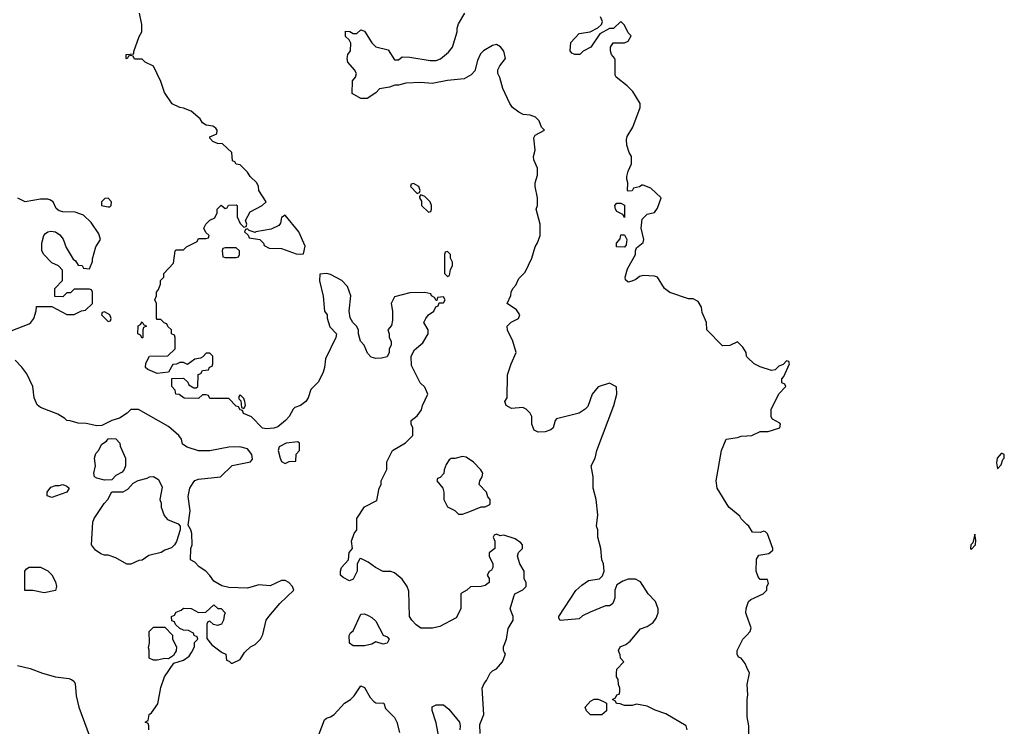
# Model space of a CAD drawing. Header units: inches. Extents: x 2789275 to 2951659, y 860290 to 1033804.
# Tile 212 of 256: x 2916140 to 2921366, y 929608 to 933355. Entities that reach past the tile are written whole.
import ezdxf

# ---------------------------------------------------------------- set-up
doc = ezdxf.new("R2010")
doc.units = ezdxf.units.IN
doc.header["$MEASUREMENT"] = 0
for name, color, linetype in [('C9912', 7, 'Continuous'), ('C9913', 7, 'Continuous'), ('C9922', 7, 'Continuous'), ('C9923', 7, 'Continuous')]:
    doc.layers.add(name, color=color, linetype=linetype)

msp = doc.modelspace()

# ---------------------------------------------------------------- linework, layer by layer
at = {"layer": 'C9912', "color": 2}
for points, elevation in [([(2916826, 929590), (2916826, 929610), (2916822, 929622), (2916806, 929630), (2916822, 929638), (2916828, 929670), (2916840.4, 929679.6), (2916872.9, 929727.1), (2916890, 929814), (2916908.7, 929870), (2916958, 929942), (2917010, 929958), (2917040.2, 929979.8), (2917051.4, 930000)], 14), ([(2916966.2, 930000), (2916956.9, 929983.1), (2916930, 929966), (2916910, 929968), (2916870, 929958), (2916850, 929958), (2916828, 929970), (2916828, 930000)], 14), ([(2917214, 930000), (2917234, 929990), (2917238, 929958), (2917252.7, 929952.7), (2917262, 929942), (2917270, 929942), (2917310, 929962), (2917334.1, 930000)], 14), ([(2918584, 929570), (2918583.1, 929616.9), (2918604, 929670), (2918595.3, 929810), (2918604.7, 929835.3), (2918618, 929850), (2918638, 929890), (2918650, 929902), (2918670, 929912), (2918702, 929950), (2918718, 929990), (2918713, 930000)], 10), ([(2919682, 929590), (2919678, 929610), (2919570, 929673.2), (2919513.6, 929693.6), (2919470, 929715.3), (2919414, 929726), (2919390, 929718), (2919350, 929718), (2919327.3, 929727.3), (2919308.4, 929728.4), (2919302, 929742), (2919286, 929750), (2919302, 929758), (2919310, 929774), (2919322, 929778), (2919326, 929790), (2919326, 929810), (2919318, 929830), (2919316.4, 929856.4), (2919308, 929870), (2919308, 929890), (2919309.1, 929910.9), (2919346, 929950), (2919328.4, 929968.4), (2919327.3, 929987.3), (2919322.1, 930000)], 6), ([(2920000, 929920.3), (2919990, 929941.2), (2919970, 929968.7), (2919955.3, 929975.3), (2919948, 929990), (2919948, 930000)], 2), ([(2916129, 929931), (2916195.2, 929915.2), (2916262, 929890), (2916330, 929870.8), (2916401, 929861), (2916415.3, 929855.3), (2916427.1, 929847.1), (2916434, 929834), (2916440.7, 929770), (2916453.4, 929710), (2916539.1, 929479.1)], 14), ([(2917715.3, 929530), (2917758, 929642), (2917768.4, 929651.6), (2917790, 929658), (2917810, 929671.3), (2917864, 929730), (2917895.3, 929750), (2917915.3, 929770), (2917950, 929822), (2917970, 929814), (2918000.7, 929760.7), (2918019.6, 929739.6), (2918030, 929732), (2918072, 929730), (2918082, 929702), (2918130, 929654), (2918141, 929630), (2918155.3, 929575.3)], 10), ([(2918368.7, 929530), (2918350, 929626), (2918329, 929691), (2918329, 929711), (2918350, 929722), (2918390, 929722), (2918418, 929698), (2918474.8, 929630), (2918478.8, 929610), (2918476, 929590)], 10)]:
    msp.add_lwpolyline(points, dxfattribs=dict(at, elevation=elevation))
at = {"layer": 'C9912', "color": 2, "elevation": 6}
msp.add_lwpolyline([(2919230, 929668), (2919169.3, 929669.3), (2919148, 929690), (2919142, 929710), (2919170, 929742), (2919190, 929751.3), (2919211.1, 929751.1), (2919239.6, 929739.6), (2919254, 929730), (2919254, 929690)], close=True, dxfattribs=at)
at = {"layer": 'C9913', "color": 2}
for points, elevation in [([(2918713, 930000), (2918708, 930010), (2918708, 930030), (2918724, 930070), (2918732.9, 930127.1), (2918759, 930170), (2918759, 930190), (2918744, 930230), (2918763.1, 930296.9), (2918768.9, 930311.1), (2918810, 930332), (2918828, 930350), (2918828, 930370), (2918818, 930390), (2918818, 930430), (2918795.3, 930470), (2918782, 930510), (2918788, 930530), (2918808, 930550), (2918808, 930570), (2918800.4, 930580.4), (2918770, 930602), (2918710, 930622), (2918690, 930618), (2918670, 930626), (2918658, 930622), (2918654, 930610), (2918662, 930590), (2918662, 930550), (2918632.7, 930527.3), (2918632, 930510), (2918651.3, 930470), (2918652, 930450), (2918643.6, 930436.4), (2918631.6, 930428.4), (2918622, 930410), (2918631.1, 930391.1), (2918632, 930370), (2918610, 930355.3), (2918590, 930349), (2918532.7, 930347.3), (2918514, 930330), (2918485.4, 930314.6), (2918482, 930310), (2918482, 930230), (2918456.9, 930183.1), (2918370, 930138), (2918331, 930129), (2918270, 930128.7), (2918245.2, 930145.2), (2918222, 930170), (2918209, 930190), (2918204.7, 930324.7), (2918197.2, 930350), (2918170, 930388.7), (2918130, 930422), (2918110, 930428.7), (2918069.3, 930429.3), (2918029.4, 930449.4), (2917990, 930479), (2917950, 930498), (2917944.7, 930495.3), (2917932, 930470), (2917931, 930430), (2917910, 930388.7), (2917890, 930379), (2917856.5, 930396.5), (2917842, 930410), (2917842, 930430), (2917848.7, 930450), (2917886, 930490), (2917888, 930530), (2917906, 930550), (2917902, 930590), (2917915.3, 930630), (2917929, 930650), (2917929.3, 930710.7), (2917970, 930771.3), (2918035.3, 930804.7), (2918048, 930870), (2918058, 930890), (2918058, 930910), (2918088, 930970), (2918088, 931010), (2918118, 931070), (2918188.4, 931111.6), (2918226, 931150), (2918226, 931190), (2918218, 931210), (2918218, 931230), (2918250, 931254), (2918273.6, 931286.4), (2918278, 931310), (2918306, 931370), (2918290, 931406), (2918266, 931430), (2918220.4, 931520.4), (2918218, 931570), (2918236.4, 931603.6), (2918279, 931641), (2918308, 931690), (2918308.7, 931710), (2918286, 931750), (2918295.3, 931770), (2918309.2, 931790.8), (2918338, 931810), (2918348, 931832), (2918362, 931838), (2918366, 931854), (2918390, 931854), (2918398, 931870), (2918390, 931886), (2918358, 931882), (2918354, 931866), (2918350, 931866), (2918342, 931882), (2918326, 931890), (2918322, 931902), (2918290, 931908), (2918210, 931906), (2918130, 931886), (2918112, 931850), (2918118, 931810), (2918118, 931762), (2918112.7, 931732.7), (2918094, 931710), (2918102, 931690), (2918102, 931670), (2918111.3, 931650), (2918111.1, 931628.9), (2918102, 931610), (2918102, 931590), (2918090, 931568), (2918059.8, 931560.2), (2918030, 931559), (2918006.3, 931566.3), (2917986.8, 931586.8), (2917969.3, 931629.3), (2917948.7, 931650), (2917938, 931690), (2917938, 931710), (2917928, 931730), (2917908.9, 931748.9), (2917893.6, 931773.6), (2917889.1, 931809.1), (2917897, 931890), (2917880.8, 931940.8), (2917850, 931972.3), (2917790, 932004), (2917770, 932008.7), (2917734, 932006), (2917731, 931970), (2917750.6, 931889.4), (2917758, 931810), (2917771.3, 931790), (2917771.6, 931771.6), (2917786.4, 931726.4), (2917822, 931690), (2917818, 931670), (2917762.8, 931557.2), (2917758, 931510), (2917750, 931486), (2917725.4, 931434.6), (2917686, 931394), (2917671.3, 931350), (2917658, 931330), (2917630, 931308.7), (2917601, 931299), (2917591.1, 931288.9), (2917571.3, 931250), (2917551.3, 931230), (2917510, 931196), (2917489.3, 931189.3), (2917450, 931185.2), (2917429.4, 931189.4), (2917370, 931248.7), (2917327.3, 931267.3), (2917322, 931282), (2917310, 931286), (2917302, 931302), (2917290, 931306), (2917250, 931346), (2917150, 931346), (2917142, 931362), (2917130, 931366), (2917110, 931366), (2917090, 931346), (2917012.7, 931347.3), (2916987.3, 931367.3), (2916968.9, 931368.9), (2916966, 931390), (2916948, 931410), (2916947.3, 931452.7), (2917010, 931454), (2917032.7, 931432.7), (2917038, 931418), (2917063.6, 931403.6), (2917076.4, 931403.6), (2917086, 931410), (2917087.3, 931472.7), (2917102, 931478), (2917110, 931494), (2917142, 931498), (2917147.3, 931512.7), (2917162, 931518), (2917166, 931530), (2917166, 931570), (2917150, 931586), (2917130, 931586), (2917112.7, 931567.3), (2917099.6, 931560.4), (2917070, 931555.3), (2917030, 931526), (2917010, 931538), (2916990, 931538), (2916971.6, 931528.4), (2916952.7, 931527.3), (2916930, 931486), (2916870, 931478), (2916820.2, 931500.2), (2916808, 931510), (2916810, 931534), (2916828.4, 931571.6), (2916927.3, 931572.7), (2916966, 931610), (2916966, 931670), (2916962, 931682), (2916946, 931690), (2916946, 931710), (2916927.3, 931727.3), (2916922, 931742), (2916907.3, 931747.3), (2916890, 931766), (2916870, 931766), (2916866, 931770), (2916866, 931850), (2916858, 931870), (2916866, 931890), (2916866, 931910), (2916876.4, 931923.6), (2916887.3, 931952.7), (2916888.4, 931971.6), (2916906, 931990), (2916906, 932010), (2916956.4, 932063.6), (2916966, 932130), (2916970, 932134), (2917010, 932134), (2917026, 932150), (2917082, 932178), (2917090, 932194), (2917130, 932194), (2917142, 932198), (2917146, 932210), (2917127.3, 932227.3), (2917118, 932250), (2917128, 932270), (2917150, 932292), (2917175.3, 932304.7), (2917188, 932330), (2917188, 932350), (2917209.1, 932370.9), (2917230, 932354), (2917242, 932358), (2917248.4, 932371.6), (2917290, 932374), (2917294, 932370), (2917294, 932310), (2917310, 932274), (2917330, 932254), (2917342, 932258), (2917346, 932270), (2917338, 932290), (2917363.2, 932336.8), (2917428, 932370), (2917448, 932390), (2917408.7, 932450), (2917408, 932470), (2917398, 932490), (2917363.1, 932523.1), (2917350, 932546), (2917310, 932586), (2917288.4, 932588.4), (2917282, 932602), (2917270, 932606), (2917266, 932650), (2917216.4, 932696.4), (2917190, 932698), (2917166, 932710), (2917150, 932726), (2917150, 932734), (2917186, 932750), (2917188, 932770), (2917180.4, 932780.4), (2917166, 932790), (2917130, 932795.3), (2917110, 932808.7), (2917097.2, 932830), (2917050, 932869.4), (2917010, 932886), (2916989.4, 932889.4), (2916950, 932908.7), (2916909.5, 932969.5), (2916890, 933028), (2916850, 933108), (2916806, 933130), (2916790, 933146), (2916750, 933146), (2916742, 933162), (2916730, 933166), (2916718, 933162), (2916710, 933148), (2916706, 933150), (2916706, 933170), (2916746, 933174), (2916746, 933186), (2916773.6, 933266.4), (2916788, 933290), (2916788, 933330), (2916775.3, 933390)], 10), ([(2919322.1, 930000), (2919318, 930010), (2919328, 930030), (2919358, 930042), (2919380.2, 930059.8), (2919434.6, 930125.4), (2919470, 930138), (2919502, 930158), (2919518, 930182), (2919528.7, 930210), (2919529, 930230), (2919514, 930270), (2919475.3, 930310), (2919434.6, 930374.6), (2919408.4, 930388.4), (2919370, 930388.7), (2919342, 930378), (2919310, 930358), (2919298, 930330), (2919298, 930290), (2919291.6, 930268.4), (2919284.7, 930255.3), (2919270, 930246), (2919250, 930246), (2919167.1, 930212.9), (2919126.4, 930193.6), (2919110, 930178), (2919008.7, 930168.7), (2919002, 930182), (2919002, 930190), (2919091.5, 930328.5), (2919123, 930357), (2919159.5, 930380.5), (2919218, 930390), (2919233.6, 930406.4), (2919242, 930430), (2919239, 930470), (2919229, 930490), (2919225.2, 930550), (2919209.2, 930610), (2919208.9, 930648.9), (2919202, 930670), (2919208.7, 930730), (2919199, 930810), (2919184, 930870), (2919184, 930930), (2919173.2, 930990), (2919195.1, 931030), (2919204, 931070), (2919294, 931310), (2919308.7, 931370), (2919307.3, 931407.3), (2919270, 931428), (2919211.1, 931408.9), (2919178, 931370), (2919156, 931304), (2919142, 931290), (2919110, 931269), (2918990, 931238), (2918982, 931230), (2918972, 931190), (2918959.8, 931180.2), (2918930, 931168.7), (2918891.6, 931168.4), (2918870, 931178), (2918859, 931210), (2918859, 931250), (2918850, 931268), (2918828.9, 931288.9), (2918810, 931298), (2918750, 931294), (2918722, 931310), (2918715.3, 931330), (2918728, 931350), (2918728.9, 931471.1), (2918748, 931530), (2918775.3, 931590), (2918758, 931650), (2918728.4, 931708.4), (2918728, 931730), (2918749.1, 931750.9), (2918788, 931770), (2918795.3, 931790), (2918777.2, 931817.2), (2918728, 931850), (2918747.3, 931892.7), (2918748, 931910), (2918758, 931930), (2918773.6, 931946.4), (2918790, 931982), (2918823.1, 932016.9), (2918858, 932090), (2918875.3, 932150), (2918888.9, 932171.1), (2918902, 932210), (2918902, 932270), (2918882, 932350), (2918888, 932370), (2918888, 932410), (2918875.3, 932470), (2918875.3, 932490), (2918888.7, 932530), (2918888.4, 932568.4), (2918868.4, 932611.6), (2918868, 932630), (2918876.5, 932663.5), (2918869.1, 932729.1), (2918876.5, 932743.5), (2918926, 932770), (2918910, 932786), (2918898, 932818), (2918878, 932838), (2918850, 932849.2), (2918812.9, 932852.9), (2918790, 932864), (2918755.3, 932890), (2918742, 932910), (2918705.2, 932990), (2918689.1, 933049.1), (2918678, 933070), (2918678, 933090), (2918688, 933110), (2918719, 933150), (2918710, 933188), (2918692, 933212), (2918670, 933224), (2918650, 933219), (2918602, 933190), (2918586.4, 933173.6), (2918570, 933138), (2918556.3, 933083.7), (2918536.8, 933063.2), (2918498.5, 933041.5), (2918410, 933032.3), (2918330, 933016), (2918270, 933022), (2918190, 933019), (2918150, 933008.7), (2918131.6, 933008.4), (2918103.6, 932996.4), (2918050, 932988), (2918030, 932968), (2917983.6, 932936.4), (2917950, 932938), (2917904, 932964), (2917906, 933030), (2917922, 933050), (2917928, 933070), (2917918, 933090), (2917882, 933130), (2917878, 933150), (2917882, 933170), (2917895.3, 933190), (2917898, 933230), (2917888.4, 933248.4), (2917870, 933266), (2917870, 933294), (2917891.6, 933291.6), (2917910, 933282), (2917930, 933282), (2917950, 933302), (2917970, 933294), (2918010, 933232), (2918030, 933212), (2918095.3, 933195.3), (2918130, 933142), (2918150, 933142), (2918170, 933158), (2918210, 933156), (2918318, 933138), (2918350, 933139.3), (2918373.1, 933146.9), (2918416.5, 933183.5), (2918438, 933210), (2918462, 933290), (2918462, 933310), (2918470, 933334), (2918502, 933390)], 6), ([(2920000, 931567.3), (2919998, 931570), (2919995.3, 931590), (2919978, 931618), (2919950, 931646), (2919910, 931628), (2919870, 931626), (2919788, 931710), (2919786, 931750), (2919763.1, 931803.1), (2919758, 931830), (2919740.4, 931860.4), (2919714.6, 931874.6), (2919690, 931875.3), (2919590, 931909), (2919562, 931930), (2919526, 931990), (2919510, 931995.3), (2919450, 931999.3), (2919430, 931993.2), (2919410, 931977.2), (2919388.7, 931968.7), (2919370, 931964), (2919355.3, 931975.3), (2919354, 931990), (2919366.8, 932033.2), (2919408, 932110), (2919408, 932130), (2919414.6, 932145.4), (2919450, 932174), (2919452.7, 932190), (2919438, 932250), (2919443.6, 932296.4), (2919470, 932324), (2919510, 932332), (2919524.7, 932355.3), (2919544, 932410), (2919490, 932462), (2919450, 932478), (2919442, 932478), (2919430, 932468), (2919398, 932462), (2919390, 932448), (2919370, 932446), (2919366, 932450), (2919368, 932490), (2919362, 932510), (2919363.1, 932523.1), (2919368.9, 932551.1), (2919388, 932590), (2919388, 932630), (2919375.3, 932650), (2919362, 932690), (2919360.2, 932719.8), (2919364.7, 932735.3), (2919394.5, 932785.5), (2919432.7, 932890), (2919434, 932910), (2919394.6, 932974.6), (2919364.7, 933004.7), (2919306, 933050), (2919300.4, 933060.4), (2919300.4, 933140.4), (2919298, 933150), (2919282, 933170), (2919275.3, 933190), (2919275.3, 933210), (2919290, 933232), (2919350, 933232), (2919370, 933242), (2919386, 933270), (2919370, 933286), (2919350, 933326), (2919330, 933346), (2919291.6, 933308.4), (2919270, 933308), (2919219.6, 933280.4), (2919172, 933210), (2919131.6, 933188.4), (2919114, 933170), (2919086, 933170), (2919070, 933178), (2919062, 933190), (2919065.2, 933234.8), (2919110, 933282), (2919168.7, 933291.3), (2919208.9, 933311.1), (2919228, 933330), (2919234, 933346), (2919222, 933370)], 2), ([(2916095.1, 931704.9), (2916190, 931742.8), (2916199, 931750), (2916215.3, 931770), (2916228.4, 931811.6), (2916230, 931834), (2916310, 931834), (2916390, 931792), (2916430, 931792), (2916468.4, 931811.6), (2916490, 931814), (2916526, 931850), (2916526, 931910), (2916522, 931922), (2916510, 931926), (2916430, 931926), (2916410, 931906), (2916390, 931906), (2916370, 931886), (2916327.3, 931887.3), (2916326, 931930), (2916367.3, 931972.7), (2916367.3, 932027.3), (2916346, 932050), (2916310, 932066), (2916268, 932110), (2916258, 932130), (2916258, 932170), (2916268.7, 932210), (2916278, 932222), (2916289.3, 932230.7), (2916306.3, 932233.7), (2916330.6, 932230.6), (2916353.4, 932213.4), (2916370.6, 932190.6), (2916386.8, 932146.8), (2916424.7, 932084.7), (2916436.9, 932076.9), (2916450, 932054), (2916471.6, 932051.6), (2916478, 932038), (2916510, 932034), (2916527.3, 932072.7), (2916527.3, 932087.3), (2916544, 932150), (2916568.7, 932190), (2916560.2, 932220.2), (2916519.3, 932279.3), (2916478, 932318), (2916434, 932334), (2916370, 932335.3), (2916350, 932342), (2916334.6, 932354.6), (2916318, 932390), (2916300.2, 932400.2), (2916290, 932404), (2916250, 932404), (2916170, 932388.7), (2916130, 932408)], 14), ([(2917334.1, 930000), (2917336.4, 930003.6), (2917366, 930030), (2917390, 930042), (2917418, 930070), (2917430, 930094), (2917448.7, 930170), (2917462, 930190), (2917521.6, 930258.4), (2917595.3, 930330), (2917588, 930350), (2917568.7, 930370), (2917550, 930381.2), (2917530, 930380.9), (2917470, 930352.3), (2917410, 930358), (2917350, 930341.2), (2917250, 930344), (2917213.6, 930353.6), (2917170, 930378), (2917150, 930408), (2917128, 930430), (2917093.6, 930453.6), (2917070, 930478), (2917046, 930490), (2917048.7, 930550), (2917055.3, 930570), (2917054, 930630), (2917048.7, 930650), (2917034.6, 930674.6), (2917045.2, 930750), (2917033.6, 930826.4), (2917044, 930870), (2917060.2, 930899.8), (2917069.1, 930910.9), (2917090, 930918), (2917206, 930930), (2917268.7, 930991.3), (2917366, 931010), (2917375.3, 931024.7), (2917372.7, 931050), (2917350, 931079), (2917309.1, 931089.1), (2917250, 931089), (2917150, 931068), (2917090, 931068), (2917028.9, 931088.9), (2917004, 931104), (2916999, 931130), (2916984, 931150), (2916930, 931197.2), (2916770, 931288), (2916730, 931288), (2916710.9, 931269.1), (2916670, 931242), (2916630, 931228.7), (2916576.9, 931203.1), (2916550, 931202), (2916493.6, 931213.6), (2916450, 931215.3), (2916408.4, 931228.4), (2916390, 931228.7), (2916380.4, 931240.4), (2916343.1, 931263.1), (2916250, 931299), (2916232.5, 931312.5), (2916217.2, 931350), (2916209.2, 931410), (2916177.5, 931477.5), (2916152, 931512), (2916115.3, 931550)], 14), ([(2920000, 930678.6), (2919970, 930708.7), (2919962.7, 930722.7), (2919903.7, 930770), (2919842, 930870), (2919837, 930910), (2919864.5, 931070), (2919890, 931131), (2919950, 931138.8), (2919970, 931147.3), (2920000, 931148.8)], 2), ([(2917051.4, 930000), (2917068, 930030), (2917068.4, 930051.6), (2917086, 930070), (2917082, 930082), (2917066, 930090), (2917062, 930102), (2917036.4, 930116.4), (2917010, 930118), (2916990, 930126), (2916967.3, 930147.3), (2916962, 930162), (2916947.3, 930167.3), (2916946, 930190), (2916962, 930198), (2916970, 930214), (2916996.4, 930223.6), (2917010, 930234), (2917050, 930232), (2917090, 930212), (2917127.3, 930212.7), (2917170, 930252), (2917192.7, 930232.7), (2917210, 930232), (2917231.3, 930210), (2917224.7, 930195.3), (2917222, 930170), (2917211.1, 930148.9), (2917190, 930142), (2917168, 930148), (2917150, 930166), (2917138, 930162), (2917134, 930150), (2917132.7, 930072.7), (2917159.6, 930039.6), (2917210, 930002), (2917214, 930000)], 14), ([(2920000, 930193.3), (2919994, 930210), (2919995.3, 930230), (2920000, 930244)], 2), ([(2916828, 930000), (2916828, 930012), (2916824, 930024), (2916828.7, 930050), (2916828, 930110), (2916850, 930134), (2916910, 930134), (2916951.6, 930091.6), (2916952, 930070), (2916972, 930030), (2916971.1, 930008.9), (2916966.2, 930000)], 14), ([(2919948, 930000), (2919948, 930010), (2919979, 930070), (2920000, 930092)], 2)]:
    msp.add_lwpolyline(points, dxfattribs=dict(at, elevation=elevation))
for points, elevation in [([(2918230, 932486), (2918218, 932482), (2918214, 932470), (2918250, 932434), (2918262, 932438), (2918266, 932450), (2918258, 932470)], 10), ([(2916610, 932408), (2916592.7, 932407.3), (2916574, 932390), (2916574, 932370), (2916610, 932362), (2916618, 932362), (2916626, 932370), (2916628, 932390)], 14), ([(2918270, 932426), (2918262, 932418), (2918262, 932410), (2918272, 932392), (2918272, 932370), (2918310, 932334), (2918322, 932338), (2918326, 932350), (2918326, 932370), (2918318, 932390), (2918290, 932418)], 10), ([(2919350, 932306), (2919342, 932322), (2919310, 932338), (2919302, 932350), (2919298, 932370), (2919310, 932382), (2919330, 932382), (2919351, 932371)], 2), ([(2917550, 932318), (2917530, 932306), (2917524.5, 932275.5), (2917515.9, 932264.1), (2917475.5, 932244.5), (2917394, 932230), (2917390, 932226), (2917358, 932238), (2917350, 932246), (2917338, 932242), (2917334, 932230), (2917352.7, 932212.7), (2917358, 932198), (2917414, 932190), (2917434, 932170), (2917438, 932158), (2917463.6, 932143.6), (2917530, 932142), (2917607.3, 932112.7), (2917630, 932112), (2917646, 932114), (2917654.6, 932154.6), (2917622, 932230)], 10), ([(2919350, 932148), (2919308, 932150), (2919308, 932170), (2919327.3, 932192.7), (2919330, 932214), (2919350, 932214), (2919362, 932190), (2919359.6, 932160.4)], 2), ([(2917290, 932146), (2917230, 932146), (2917218, 932142), (2917214, 932130), (2917218, 932098), (2917230, 932094), (2917290, 932094), (2917302, 932098), (2917306, 932110), (2917306, 932130)], 10), ([(2918410, 932126), (2918398, 932122), (2918394, 932110), (2918394, 932010), (2918410, 931994), (2918422, 931998), (2918426, 932030), (2918438, 932050), (2918438, 932070), (2918426, 932090), (2918426, 932110)], 10), ([(2916590, 931806), (2916578, 931802), (2916574, 931790), (2916610, 931754), (2916622, 931758), (2916626, 931770), (2916618, 931790)], 14), ([(2916790, 931666), (2916782, 931682), (2916768, 931690), (2916768.4, 931731.6), (2916782, 931738), (2916790, 931752), (2916798, 931738), (2916814, 931730), (2916798, 931722), (2916794, 931710), (2916794, 931670)], 10), ([(2917310, 931366), (2917303.6, 931356.4), (2917303.6, 931343.6), (2917314, 931334), (2917318, 931298), (2917330, 931294), (2917338, 931310), (2917335.3, 931330), (2917330, 931346)], 10), ([(2916590, 930914), (2916550, 930924), (2916538, 930930), (2916534, 930950), (2916542, 930990), (2916538, 931030), (2916544.7, 931055.3), (2916558, 931070), (2916576.4, 931103.6), (2916600.4, 931119.6), (2916610, 931132), (2916630, 931134), (2916650, 931132), (2916672, 931110), (2916672.7, 931092.7), (2916702, 931030), (2916702, 930990), (2916694, 930970), (2916683.6, 930956.4), (2916650, 930938), (2916630, 930915.3)], 14), ([(2917616.4, 931116.4), (2917554, 931110), (2917518, 931090), (2917511.3, 931070), (2917522.8, 931030), (2917530, 931012), (2917550, 931002), (2917570, 931012), (2917606, 931014), (2917608.4, 931051.6), (2917626, 931070), (2917626, 931110)], 14), ([(2918490, 931038), (2918450, 931028), (2918430, 931028), (2918419.6, 931020.4), (2918403.6, 930996.4), (2918392.7, 930967.3), (2918391.6, 930948.4), (2918372.7, 930927.3), (2918358, 930922), (2918354, 930910), (2918386, 930870), (2918391.3, 930850), (2918392, 930810), (2918411.6, 930771.6), (2918450, 930752), (2918470, 930732), (2918490, 930732), (2918530, 930746.8), (2918590, 930771.3), (2918610, 930772), (2918635.3, 930784.7), (2918638, 930790), (2918638, 930810), (2918625.2, 930825.2), (2918617.2, 930850), (2918579, 930890), (2918582, 930910), (2918595.3, 930930), (2918598, 930950), (2918588.4, 930968.4), (2918548.4, 931008.4), (2918510, 931035.3)], 10), ([(2916730, 930468), (2916708.4, 930468.4), (2916650, 930502), (2916610, 930515.3), (2916590, 930515.3), (2916570, 930522), (2916542, 930542), (2916522, 930570), (2916528.7, 930690), (2916535.3, 930710), (2916588.7, 930790), (2916608.7, 930810), (2916628.9, 930851.1), (2916690, 930852), (2916714.6, 930865.4), (2916743.1, 930896.9), (2916768.4, 930911.6), (2916816.4, 930923.6), (2916828.9, 930931.1), (2916850, 930932), (2916876.9, 930916.9), (2916896.9, 930876.9), (2916884.7, 930810), (2916891, 930791), (2916891.3, 930770), (2916906.4, 930726.4), (2916924, 930704), (2916981, 930681), (2916992, 930670), (2916992, 930650), (2916971.6, 930588.4), (2916962, 930570), (2916945.4, 930554.6), (2916910, 930542), (2916890.8, 930529.2), (2916826, 930514), (2916790, 930488.7), (2916772, 930488)], 14), ([(2916310, 930822), (2916286, 930830), (2916286, 930850), (2916304.7, 930875.3), (2916330, 930884.7), (2916350, 930884.7), (2916370, 930891), (2916390, 930882), (2916402, 930870), (2916390.9, 930849.1), (2916330, 930828)], 14), ([(2916270, 930315.3), (2916210, 930328.7), (2916168, 930328), (2916168, 930430), (2916176.4, 930443.6), (2916190, 930451.3), (2916250, 930451.3), (2916290, 930432), (2916310.9, 930410.9), (2916330, 930374), (2916336, 930350), (2916330, 930328.7)], 14), ([(2918070, 930044), (2918030, 930055.3), (2918010, 930044), (2917970, 930034), (2917910, 930035.3), (2917890, 930048.7), (2917888, 930090), (2917896.4, 930103.6), (2917910, 930114), (2917950, 930202), (2917970, 930204.7), (2917990, 930196), (2918010, 930184.7), (2918030, 930164.7), (2918070, 930092), (2918090, 930082), (2918102, 930070), (2918090, 930048.7)], 10)]:
    msp.add_lwpolyline(points, close=True, dxfattribs=dict(at, elevation=elevation))
at = {"layer": 'C9922', "color": 2, "elevation": 2}
msp.add_lwpolyline([(2920000, 929547.9), (2920009.5, 929570), (2920009.5, 929610), (2920001.5, 929658.5), (2920001.2, 929750), (2920005.2, 929774.8), (2920000.5, 929830), (2920014.5, 929890), (2920000, 929920.3)], dxfattribs=at)
at = {"layer": 'C9923', "color": 2, "elevation": 2}
for points in [[(2920000, 931148.8), (2920026, 931150), (2920070, 931171.3), (2920112, 931172), (2920175.3, 931190), (2920178, 931210), (2920174.6, 931214.6), (2920136.4, 931236.4), (2920128.4, 931248.4), (2920128.4, 931288.4), (2920169.1, 931370.9), (2920206, 931410), (2920202, 931422), (2920186, 931430), (2920186, 931450), (2920196.4, 931463.6), (2920226, 931530), (2920222, 931542), (2920210, 931546), (2920192.7, 931527.3), (2920170, 931518), (2920150, 931498), (2920130, 931495.3), (2920070, 931514), (2920038, 931530), (2920003.1, 931563.1), (2920000, 931567.3)], [(2920000, 930244), (2920008.7, 930270), (2920020.2, 930279.8), (2920086, 930310), (2920106, 930330), (2920106, 930350), (2920115.3, 930364.7), (2920110, 930386), (2920070, 930386), (2920060.4, 930400.4), (2920048.7, 930430), (2920050, 930494), (2920064, 930516), (2920116.4, 930523.6), (2920138, 930542), (2920138, 930550), (2920108.9, 930628.9), (2920099, 930639), (2920090, 930642), (2920070, 930635.3), (2920030, 930638), (2920009.3, 930669.3), (2920000, 930678.6)], [(2920000, 930092), (2920017.2, 930110), (2920022.7, 930130), (2920000, 930193.3)]]:
    msp.add_lwpolyline(points, dxfattribs=at)
for points in [[(2921350, 931055.3), (2921328, 931030), (2921325.2, 931005.2), (2921330, 930974), (2921350, 930994), (2921358, 931022), (2921366, 931030), (2921366, 931050), (2921354.6, 931054.6)], [(2921210, 930626), (2921199.8, 930580.2), (2921187.7, 930570), (2921186, 930550), (2921190, 930544.7), (2921212.3, 930570), (2921215.1, 930595.1)]]:
    msp.add_lwpolyline(points, close=True, dxfattribs=at)

doc.saveas('drawing.dxf')
